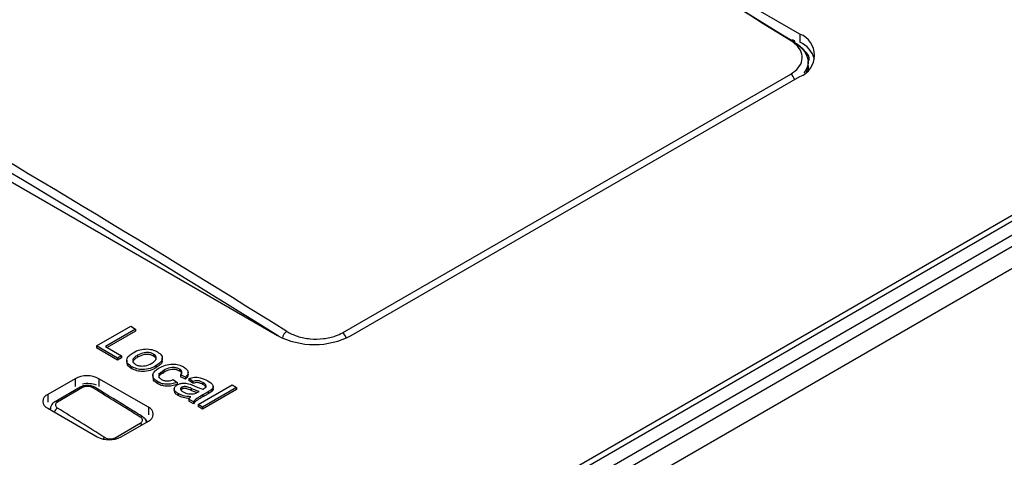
# Paper-space layout 'Sheet1' of a CAD drawing. Header units: millimetres. Extents: x -7 to 420, y -21 to 297.
# Tile 95 of 105: x 333.03 to 341.19, y 244.65 to 248.27. Entities that reach past the tile are written whole.
import ezdxf

# ---------------------------------------------------------------- set-up
doc = ezdxf.new("R2010")
doc.units = ezdxf.units.MM

psp = doc.layouts.new('Sheet1')

# ---------------------------------------------------------------- linework, layer by layer
at = {"color": 7, "linetype": 'Continuous', "lineweight": 25}
for p, q in [((339.4942, 248.1515), (332.2534, 252.3316)), ((327.9259, 249.8333), (335.1667, 245.6533)), ((318.8088, 233.5308), (344.431, 248.3221)), ((318.8088, 233.6467), (344.2301, 248.3221)), ((325.8682, 237.7709), (344.0409, 248.2618)), ((344.4734, 248.2504), (318.8512, 233.459)), ((318.8995, 233.3075), (344.7514, 248.2315)), ((339.5504, 247.8378), (339.5627, 247.895)), ((339.5661, 247.8556), (339.5615, 247.9284)), ((335.704, 245.677), (339.4177, 247.8209)), ((335.7748, 245.6533), (339.4942, 247.8005)), ((333.6669, 245.5675), (333.9497, 245.7308)), ((333.9896, 245.7077), (333.7394, 245.5633)), ((333.9896, 245.6914), (333.7535, 245.5551)), ((333.9497, 245.7308), (333.9896, 245.7077)), ((333.9896, 245.7077), (333.9896, 245.6914)), ((333.6669, 245.5675), (333.6669, 245.5512)), ((333.8409, 245.467), (333.6669, 245.5675)), ((333.8409, 245.4507), (333.6669, 245.5512)), ((333.7394, 245.5633), (333.8735, 245.4858)), ((334.006, 245.4911), (334.006, 245.4748)), ((334.1384, 245.5004), (334.1384, 245.4841)), ((333.8735, 245.4858), (333.8409, 245.467)), ((333.8735, 245.4695), (333.8409, 245.4507)), ((333.8409, 245.467), (333.8409, 245.4507)), ((333.8735, 245.4858), (333.8735, 245.4695)), ((333.9162, 245.4509), (333.9162, 245.4305)), ((334.2112, 245.4476), (334.2112, 245.4681)), ((333.9571, 245.3958), (333.9571, 245.3794)), ((334.133, 245.3249), (334.133, 245.3045)), ((334.1611, 245.4048), (334.1611, 245.3885)), ((334.2236, 245.3656), (334.2236, 245.3492)), ((334.3545, 245.3757), (334.3545, 245.3593)), ((334.403, 245.31), (334.3631, 245.3288)), ((334.3631, 245.3288), (334.3631, 245.3125)), ((334.4248, 245.3292), (334.4248, 245.3496)), ((333.488, 245.2966), (333.2617, 245.1659)), ((334.0961, 245.0598), (333.686, 245.2966)), ((334.173, 245.2711), (334.173, 245.2548)), ((334.3014, 245.2891), (334.3341, 245.266)), ((334.3341, 245.266), (334.3341, 245.2497)), ((334.403, 245.2937), (334.3631, 245.3125)), ((334.403, 245.31), (334.403, 245.2937)), ((334.4646, 245.2744), (334.432, 245.2974)), ((334.432, 245.2974), (334.432, 245.2811)), ((334.4646, 245.2581), (334.432, 245.2811)), ((334.4646, 245.2744), (334.4646, 245.2581)), ((334.5081, 245.0818), (334.791, 245.2451)), ((334.5481, 245.2639), (334.5481, 245.2476)), ((334.791, 245.2451), (334.8272, 245.2242)), ((333.5295, 245.2255), (333.322, 245.1057)), ((333.5504, 245.2229), (333.3429, 245.1031)), ((334.31, 245.2144), (334.31, 245.194)), ((334.3437, 245.1726), (334.3437, 245.1562)), ((334.3728, 245.2093), (334.3654, 245.2028)), ((334.3728, 245.2256), (334.3728, 245.2093)), ((334.4495, 245.2157), (334.4495, 245.1993)), ((334.5047, 245.1847), (334.5154, 245.1907)), ((334.8272, 245.2242), (334.5444, 245.0609)), ((334.8272, 245.2078), (334.5444, 245.0446)), ((334.5914, 245.1885), (334.5471, 245.1629)), ((334.5914, 245.1722), (334.5471, 245.1466)), ((334.5471, 245.1629), (334.5471, 245.1466)), ((334.5914, 245.1885), (334.5914, 245.1722)), ((334.6206, 245.2074), (334.6206, 245.1911)), ((334.6335, 245.2115), (334.6335, 245.232)), ((334.8272, 245.2242), (334.8272, 245.2078)), ((334.4682, 245.1049), (334.432, 245.1258)), ((334.432, 245.1258), (334.432, 245.1095)), ((334.4682, 245.0885), (334.432, 245.1095)), ((334.4682, 245.1049), (334.4682, 245.0885)), ((334.5081, 245.0818), (334.5081, 245.0655)), ((334.5444, 245.0609), (334.5081, 245.0818)), ((333.2617, 245.0516), (333.6719, 244.8149)), ((333.2846, 245.0516), (333.2843, 245.0474)), ((334.5444, 245.0446), (334.5081, 245.0655)), ((334.5444, 245.0609), (334.5444, 245.0446)), ((333.8192, 244.8072), (334.0285, 244.928)), ((333.8698, 244.8149), (334.0961, 244.9455)), ((334.0546, 244.9751), (334.044, 244.9812))]:
    psp.add_line(p, q, dxfattribs=at)
at = {"color": 8, "linetype": 'Continuous', "lineweight": 25}
for p, q in [((339.4942, 248.1515), (339.4942, 248.0879)), ((333.488, 245.2966), (333.488, 245.2329)), ((333.686, 245.2966), (333.686, 245.2329)), ((333.2617, 245.1659), (333.2617, 245.1022)), ((334.0961, 245.0598), (334.0961, 244.9961))]:
    psp.add_line(p, q, dxfattribs=at)
at = {"color": 7, "linetype": 'Continuous', "lineweight": 25, "flags": 128}
psp.add_lwpolyline([(339.4171, 248.0982), (339.4238, 248.1014), (339.4301, 248.103), (339.4359, 248.103), (339.4411, 248.1013), (339.4453, 248.0982), (339.4484, 248.0936), (339.4504, 248.0877), (339.4511, 248.0807)], dxfattribs=at)
at = {"color": 7, "linetype": 'Continuous', "lineweight": 25}
for centre, radius, start, end in [((339.4276, 247.976), 0.1877, 290.78361, 69.21639), ((339.3955, 247.8781), 0.2303, 16.45757, 64.62853), ((335.4707, 246.2402), 0.6609, 242.60962, 297.39038), ((333.587, 245.1055), 0.2152, 62.60911, 117.39089), ((333.2834, 245.1088), 0.0611, 110.78245, 249.21755), ((333.5379, 245.2068), 0.0204, 51.94685, 114.17818), ((333.6468, 245.2058), 0.0194, 64.61167, 126.81215), ((334.0744, 245.0027), 0.0611, 290.78389, 69.21611), ((333.7709, 245.0059), 0.2152, 242.60996, 297.39004)]:
    psp.add_arc(centre, radius, start, end, dxfattribs=at)
at = {"color": 8, "linetype": 'Continuous', "lineweight": 25}
for centre, radius, start, end in [((339.3736, 247.7561), 0.0784, 13.8133, 55.76238), ((335.2855, 245.6198), 0.0809, 122.51211, 170.32783), ((335.6599, 245.6123), 0.0783, 15.50452, 55.7542), ((333.3303, 245.087), 0.0205, 51.99028, 113.79997), ((333.3771, 244.9986), 0.064, 122.42145, 160.53761), ((334.04, 244.9632), 0.0195, 65.2605, 126.82369), ((333.9988, 244.8822), 0.0546, 36.47764, 57.0258), ((333.7628, 244.7621), 0.055, 121.03965, 140.9247), ((333.788, 244.7598), 0.0567, 43.20657, 56.67485)]:
    psp.add_arc(centre, radius, start, end, dxfattribs=at)
at = {"color": 7, "linetype": 'Continuous', "lineweight": 25}
for centre, major_axis, ratio, start_param, end_param in [((340.7048, 145.0149), (-71.1009, 111.7438), 0.546425, 5.435695, 5.512897), ((340.7401, 145.0375), (-71.0758, 111.7006), 0.546414, 5.435687, 5.475124), ((326.7307, 136.9479), (-60.6569, 117.751), 0.606745, 5.48833, 5.565531), ((333.5916, 245.1747), (0.14, 0), 0.578871, 1.015792, 1.87255), ((335.335, 141.915), (-71.0797, 111.7099), 0.546423, 5.435897, 5.440094), ((325.2443, 136.0898), (-60.6381, 117.7156), 0.606747, 5.488536, 5.492732)]:
    psp.add_ellipse(centre, major_axis=major_axis, ratio=ratio, start_param=start_param, end_param=end_param, dxfattribs=at)
at = {"color": 8, "linetype": 'Continuous', "lineweight": 25}
psp.add_ellipse((326.6954, 136.9296), major_axis=(-60.6317, 117.7077), ratio=0.606756, start_param=5.488668, end_param=5.565245, dxfattribs=at)
at = {"color": 7, "linetype": 'Continuous', "lineweight": 25}
for points, knots in [([(339.4177, 247.8209), (339.4411, 247.8374), (339.4878, 247.8706), (339.5172, 247.9353), (339.5109, 248.0019), (339.4736, 248.0585), (339.4333, 248.0869), (339.4171, 248.0982)], [0, 0, 0, 0, 0.21414, 0.42829, 0.642567, 0.857051, 1, 1, 1, 1]), ([(339.4511, 248.0807), (339.4697, 248.0678), (339.5162, 248.0353), (339.5583, 247.9708), (339.5685, 247.896), (339.5411, 247.8512), (339.5281, 247.8301)], [0, 0, 0, 0, 0.187113, 0.467859, 0.748357, 1, 1, 1, 1]), ([(339.5712, 247.9352), (339.5713, 247.9354), (339.5769, 247.9615), (339.5405, 248.0153), (339.4844, 248.0568), (339.4559, 248.0779)], [0, 0, 0, 0, 0.004786, 0.493542, 1, 1, 1, 1]), ([(339.5712, 247.9335), (339.5713, 247.9338), (339.5769, 247.9599), (339.5527, 247.9992), (339.5138, 248.0291), (339.5018, 248.0384)], [0, 0, 0, 0, 0.006733, 0.69433, 1, 1, 1, 1]), ([(335.242, 245.688), (335.2705, 245.6733), (335.3274, 245.6438), (335.4364, 245.6236), (335.5472, 245.6247), (335.64, 245.6448), (335.6858, 245.6678), (335.704, 245.677)], [0, 0, 0, 0, 0.214686, 0.429361, 0.64393, 0.858302, 1, 1, 1, 1]), ([(333.9571, 245.3958), (333.9435, 245.4055), (333.9164, 245.4248), (333.9135, 245.4611), (333.9358, 245.4905), (333.9584, 245.5048), (333.9696, 245.512)], [0, 0, 0, 0, 0.279625, 0.558371, 0.778856, 1, 1, 1, 1]), ([(334.006, 245.4911), (333.9965, 245.4851), (333.9775, 245.4732), (333.9638, 245.4512), (333.9687, 245.4296), (333.9827, 245.4196), (333.9897, 245.4146)], [0, 0, 0, 0, 0.281126, 0.560381, 0.780166, 1, 1, 1, 1]), ([(333.9696, 245.512), (333.9882, 245.5218), (334.0213, 245.5392), (334.0656, 245.5416), (334.085, 245.5427)], [0, 0, 0, 0, 0.560964, 1, 1, 1, 1]), ([(334.1384, 245.5004), (334.1311, 245.5039), (334.1167, 245.5109), (334.0886, 245.5147), (334.0473, 245.5121), (334.023, 245.4998), (334.006, 245.4911)], [0, 0, 0, 0, 0.187145, 0.374028, 0.561108, 1, 1, 1, 1]), ([(334.1384, 245.4841), (334.1311, 245.4876), (334.1167, 245.4946), (334.0886, 245.4984), (334.0473, 245.4957), (334.023, 245.4834), (334.006, 245.4748)], [0, 0, 0, 0, 0.187145, 0.374028, 0.561108, 1, 1, 1, 1]), ([(334.085, 245.5427), (334.1032, 245.5408), (334.1356, 245.5374), (334.1602, 245.5248), (334.171, 245.5193)], [0, 0, 0, 0, 0.559032, 1, 1, 1, 1]), ([(334.1231, 245.4248), (334.1325, 245.4307), (334.1513, 245.4426), (334.1636, 245.4644), (334.159, 245.4856), (334.1453, 245.4955), (334.1384, 245.5004)], [0, 0, 0, 0, 0.281067, 0.560314, 0.780179, 1, 1, 1, 1]), ([(334.171, 245.5193), (334.1842, 245.5098), (334.2107, 245.4907), (334.214, 245.4553), (334.1941, 245.426), (334.1721, 245.4119), (334.1611, 245.4048)], [0, 0, 0, 0, 0.279558, 0.558597, 0.778985, 1, 1, 1, 1]), ([(333.9571, 245.3794), (333.9424, 245.3891), (333.9188, 245.4047), (333.9198, 245.4249), (333.9202, 245.4326)], [0, 0, 0, 0, 0.619271, 1, 1, 1, 1]), ([(334.006, 245.4748), (333.9968, 245.4688), (333.9785, 245.4569), (333.9643, 245.4399), (333.967, 245.431), (333.9673, 245.43)], [0, 0, 0, 0, 0.47285, 0.94255, 1, 1, 1, 1]), ([(333.9897, 245.4146), (333.997, 245.4111), (334.0116, 245.404), (334.0401, 245.4005), (334.0817, 245.4035), (334.106, 245.416), (334.1231, 245.4248)], [0, 0, 0, 0, 0.18703, 0.373952, 0.560988, 1, 1, 1, 1]), ([(334.1604, 245.4526), (334.1599, 245.4581), (334.1588, 245.47), (334.1455, 245.4792), (334.1384, 245.4841)], [0, 0, 0, 0, 0.461053, 1, 1, 1, 1]), ([(334.2077, 245.4495), (334.2086, 245.4454), (334.2118, 245.4318), (334.1932, 245.4097), (334.1718, 245.3956), (334.1611, 245.3885)], [0, 0, 0, 0, 0.180553, 0.589695, 1, 1, 1, 1]), ([(334.1864, 245.386), (334.2024, 245.3941), (334.2341, 245.4103), (334.2932, 245.4208), (334.3481, 245.413), (334.374, 245.4008), (334.3869, 245.3946)], [0, 0, 0, 0, 0.280845, 0.55968, 0.779585, 1, 1, 1, 1]), ([(334.1611, 245.4048), (334.1452, 245.3962), (334.1135, 245.3791), (334.0527, 245.3695), (333.9968, 245.377), (333.9703, 245.3895), (333.9571, 245.3958)], [0, 0, 0, 0, 0.281032, 0.559517, 0.779609, 1, 1, 1, 1]), ([(334.1611, 245.3885), (334.1452, 245.3799), (334.1135, 245.3628), (334.0527, 245.3532), (333.9968, 245.3607), (333.9703, 245.3732), (333.9571, 245.3794)], [0, 0, 0, 0, 0.281032, 0.559517, 0.779609, 1, 1, 1, 1]), ([(334.173, 245.2711), (334.1596, 245.2807), (334.1327, 245.2998), (334.1308, 245.3357), (334.1529, 245.3647), (334.1752, 245.3789), (334.1864, 245.386)], [0, 0, 0, 0, 0.279591, 0.558338, 0.778841, 1, 1, 1, 1]), ([(334.1785, 245.3396), (334.1865, 245.3418), (334.2008, 245.3457), (334.2165, 245.3454), (334.2234, 245.3452)], [0, 0, 0, 0, 0.558966, 1, 1, 1, 1]), ([(334.2236, 245.3656), (334.2142, 245.3597), (334.1953, 245.348), (334.1794, 245.3269), (334.1836, 245.3054), (334.1975, 245.2956), (334.2044, 245.2906)], [0, 0, 0, 0, 0.281268, 0.56053, 0.780096, 1, 1, 1, 1]), ([(334.2236, 245.3492), (334.2145, 245.3434), (334.1964, 245.3317), (334.1802, 245.3151), (334.1828, 245.3059), (334.1831, 245.3045)], [0, 0, 0, 0, 0.462974, 0.922645, 1, 1, 1, 1]), ([(334.3545, 245.3757), (334.3474, 245.3792), (334.3331, 245.3862), (334.3051, 245.3901), (334.2641, 245.3867), (334.2403, 245.3743), (334.2236, 245.3656)], [0, 0, 0, 0, 0.187086, 0.373872, 0.560733, 1, 1, 1, 1]), ([(334.3545, 245.3593), (334.3474, 245.3628), (334.3331, 245.3698), (334.3051, 245.3737), (334.2641, 245.3704), (334.2403, 245.358), (334.2236, 245.3492)], [0, 0, 0, 0, 0.187086, 0.373872, 0.560733, 1, 1, 1, 1]), ([(334.3631, 245.3288), (334.3669, 245.3331), (334.3745, 245.3417), (334.3748, 245.3554), (334.3675, 245.3672), (334.3588, 245.3728), (334.3545, 245.3757)], [0, 0, 0, 0, 0.280214, 0.559462, 0.779653, 1, 1, 1, 1]), ([(334.3729, 245.3336), (334.3732, 245.3357), (334.374, 245.3416), (334.3672, 245.3508), (334.3588, 245.3565), (334.3545, 245.3593)], [0, 0, 0, 0, 0.219874, 0.609799, 1, 1, 1, 1]), ([(334.3869, 245.3946), (334.3969, 245.388), (334.4169, 245.3748), (334.4274, 245.3503), (334.4212, 245.3278), (334.4091, 245.3159), (334.403, 245.31)], [0, 0, 0, 0, 0.280279, 0.559439, 0.779539, 1, 1, 1, 1]), ([(334.4245, 245.3313), (334.4236, 245.3247), (334.4216, 245.3112), (334.4093, 245.2996), (334.403, 245.2937)], [0, 0, 0, 0, 0.488583, 1, 1, 1, 1]), ([(334.173, 245.2548), (334.1585, 245.2643), (334.1353, 245.2795), (334.1366, 245.2993), (334.1371, 245.3067)], [0, 0, 0, 0, 0.626429, 1, 1, 1, 1]), ([(334.3341, 245.266), (334.3199, 245.261), (334.2916, 245.2508), (334.2441, 245.2489), (334.2027, 245.2563), (334.1829, 245.2661), (334.173, 245.2711)], [0, 0, 0, 0, 0.2801976, 0.5595009, 0.7795843, 1, 1, 1, 1]), ([(334.3341, 245.2497), (334.3199, 245.2446), (334.2916, 245.2345), (334.2441, 245.2325), (334.2027, 245.2399), (334.1829, 245.2498), (334.173, 245.2548)], [0, 0, 0, 0, 0.2801976, 0.5595009, 0.7795843, 1, 1, 1, 1]), ([(334.2044, 245.2906), (334.2122, 245.2869), (334.2277, 245.2795), (334.2652, 245.2762), (334.2877, 245.2842), (334.3014, 245.2891)], [0, 0, 0, 0, 0.280899, 0.560912, 1, 1, 1, 1]), ([(334.3437, 245.1726), (334.3348, 245.1783), (334.317, 245.1899), (334.3073, 245.2113), (334.3141, 245.2314), (334.3277, 245.2407), (334.3345, 245.2453)], [0, 0, 0, 0, 0.280815, 0.559693, 0.779702, 1, 1, 1, 1]), ([(334.3345, 245.2453), (334.3429, 245.2493), (334.3597, 245.2572), (334.3993, 245.2617), (334.4253, 245.2553), (334.4412, 245.2515)], [0, 0, 0, 0, 0.28046, 0.560983, 1, 1, 1, 1]), ([(334.432, 245.2974), (334.4465, 245.302), (334.4756, 245.3111), (334.5364, 245.305), (334.568, 245.2888), (334.5873, 245.279)], [0, 0, 0, 0, 0.28043, 0.5593, 1, 1, 1, 1]), ([(334.4412, 245.2515), (334.4479, 245.249), (334.4599, 245.2445), (334.4712, 245.2395), (334.4762, 245.2373)], [0, 0, 0, 0, 0.5599275, 1, 1, 1, 1]), ([(334.5481, 245.2639), (334.5417, 245.2673), (334.529, 245.2742), (334.5065, 245.281), (334.4832, 245.2797), (334.4708, 245.2762), (334.4646, 245.2744)], [0, 0, 0, 0, 0.280849, 0.559733, 0.77948, 1, 1, 1, 1]), ([(334.5481, 245.2476), (334.5417, 245.251), (334.529, 245.2579), (334.5065, 245.2647), (334.4832, 245.2633), (334.4708, 245.2598), (334.4646, 245.2581)], [0, 0, 0, 0, 0.280849, 0.559733, 0.77948, 1, 1, 1, 1]), ([(334.5749, 245.2358), (334.5721, 245.2418), (334.5671, 245.2524), (334.554, 245.2604), (334.5481, 245.2639)], [0, 0, 0, 0, 0.557893, 1, 1, 1, 1]), ([(334.571, 245.2256), (334.5691, 245.2294), (334.5649, 245.2378), (334.5541, 245.2441), (334.5481, 245.2476)], [0, 0, 0, 0, 0.446996, 1, 1, 1, 1]), ([(334.5873, 245.279), (334.6052, 245.2675), (334.6301, 245.2515), (334.6355, 245.2233), (334.6256, 245.2127), (334.6206, 245.2074)], [0, 0, 0, 0, 0.5592601, 0.7791898, 1, 1, 1, 1]), ([(333.6548, 245.2229), (333.6539, 245.2237), (333.645, 245.2313), (333.6199, 245.2383), (333.5831, 245.242), (333.5504, 245.237), (333.5354, 245.2274), (333.5305, 245.2243)], [0, 0, 0, 0, 0.029138, 0.285908, 0.569468, 0.858613, 1, 1, 1, 1]), ([(333.6352, 245.2213), (333.6319, 245.2231), (333.6235, 245.2277), (333.6066, 245.2321), (333.5862, 245.2332), (333.5662, 245.2303), (333.5557, 245.2254), (333.5504, 245.2229)], [0, 0, 0, 0, 0.139539, 0.354325, 0.569426, 0.784742, 1, 1, 1, 1]), ([(334.0483, 244.9808), (334.0155, 245.0011), (333.8845, 245.0822), (333.7534, 245.1628), (333.6552, 245.2233)], [0, 0, 0, 0, 0.25, 1, 1, 1, 1]), ([(334.3437, 245.1562), (334.3345, 245.162), (334.3163, 245.1733), (334.3122, 245.1886), (334.3102, 245.1961)], [0, 0, 0, 0, 0.508262, 1, 1, 1, 1]), ([(334.4465, 245.1467), (334.4249, 245.1485), (334.3863, 245.1518), (334.3567, 245.1662), (334.3437, 245.1726)], [0, 0, 0, 0, 0.559956, 1, 1, 1, 1]), ([(334.3728, 245.2256), (334.3698, 245.2234), (334.3637, 245.219), (334.3618, 245.2105), (334.3662, 245.1986), (334.377, 245.1916), (334.3846, 245.1866)], [0, 0, 0, 0, 0.186568, 0.373456, 0.560635, 1, 1, 1, 1]), ([(334.4495, 245.2157), (334.4381, 245.221), (334.4238, 245.2277), (334.4028, 245.2314), (334.3919, 245.2314), (334.3812, 245.2296), (334.3756, 245.2269), (334.3728, 245.2256)], [0, 0, 0, 0, 0.5002758, 0.6253332, 0.7502848, 0.8751548, 1, 1, 1, 1]), ([(334.4495, 245.1993), (334.4381, 245.2047), (334.4238, 245.2113), (334.4028, 245.2151), (334.3919, 245.2151), (334.3812, 245.2133), (334.3756, 245.2106), (334.3728, 245.2093)], [0, 0, 0, 0, 0.5002758, 0.6253332, 0.7502848, 0.8751548, 1, 1, 1, 1]), ([(334.3846, 245.1866), (334.3989, 245.1802), (334.4246, 245.1686), (334.4565, 245.1705), (334.4706, 245.1713)], [0, 0, 0, 0, 0.559747, 1, 1, 1, 1]), ([(334.5154, 245.1907), (334.5025, 245.1949), (334.4796, 245.2023), (334.4587, 245.2116), (334.4495, 245.2157)], [0, 0, 0, 0, 0.559747, 1, 1, 1, 1]), ([(334.4969, 245.1807), (334.4904, 245.1829), (334.4737, 245.1884), (334.4587, 245.1952), (334.4495, 245.1993)], [0, 0, 0, 0, 0.3946181, 1, 1, 1, 1]), ([(334.5471, 245.1629), (334.5368, 245.1569), (334.5198, 245.1471), (334.4969, 245.133), (334.4791, 245.12), (334.4719, 245.1099), (334.4682, 245.1049)], [0, 0, 0, 0, 0.340208, 0.560353, 0.780181, 1, 1, 1, 1]), ([(334.4706, 245.1713), (334.4777, 245.1732), (334.4903, 245.1766), (334.5003, 245.1822), (334.5047, 245.1847)], [0, 0, 0, 0, 0.55897, 1, 1, 1, 1]), ([(334.4762, 245.2373), (334.4889, 245.2315), (334.5117, 245.2214), (334.5368, 245.2132), (334.5478, 245.2096)], [0, 0, 0, 0, 0.560185, 1, 1, 1, 1]), ([(334.5478, 245.2096), (334.5494, 245.2105), (334.5523, 245.2121), (334.5552, 245.2137), (334.5565, 245.2144)], [0, 0, 0, 0, 0.560153, 1, 1, 1, 1]), ([(334.5565, 245.2144), (334.5621, 245.2178), (334.5722, 245.2239), (334.5741, 245.2322), (334.5749, 245.2358)], [0, 0, 0, 0, 0.5619337, 1, 1, 1, 1]), ([(334.6206, 245.2074), (334.6155, 245.2037), (334.6063, 245.1971), (334.5959, 245.1911), (334.5914, 245.1885)], [0, 0, 0, 0, 0.559777, 1, 1, 1, 1]), ([(334.6206, 245.1911), (334.6155, 245.1874), (334.6063, 245.1808), (334.5959, 245.1748), (334.5914, 245.1722)], [0, 0, 0, 0, 0.559777, 1, 1, 1, 1]), ([(334.6317, 245.2135), (334.6322, 245.2115), (334.6339, 245.2035), (334.6263, 245.1964), (334.6206, 245.1911)], [0, 0, 0, 0, 0.254438, 1, 1, 1, 1]), ([(333.3224, 245.1053), (333.3212, 245.1048), (333.3104, 245.1004), (333.2971, 245.0854), (333.2856, 245.0662), (333.2857, 245.0545), (333.2858, 245.0515)], [0, 0, 0, 0, 0.054291, 0.489585, 0.868069, 1, 1, 1, 1]), ([(333.3429, 245.1031), (333.34, 245.1012), (333.3327, 245.0963), (333.3258, 245.0863), (333.3246, 245.0742), (333.33, 245.0622), (333.3385, 245.0558), (333.3428, 245.0525)], [0, 0, 0, 0, 0.1411036, 0.3559209, 0.5706147, 0.7853007, 1, 1, 1, 1]), ([(334.435, 245.1321), (334.4175, 245.1336), (334.3831, 245.1367), (334.3567, 245.1498), (334.3437, 245.1562)], [0, 0, 0, 0, 0.509029, 1, 1, 1, 1]), ([(334.432, 245.1258), (334.4335, 245.13), (334.4362, 245.1375), (334.4433, 245.1439), (334.4465, 245.1467)], [0, 0, 0, 0, 0.559672, 1, 1, 1, 1]), ([(334.5471, 245.1466), (334.5368, 245.1406), (334.5198, 245.1307), (334.4969, 245.1167), (334.4791, 245.1037), (334.4719, 245.0936), (334.4682, 245.0885)], [0, 0, 0, 0, 0.340208, 0.560353, 0.780181, 1, 1, 1, 1]), ([(334.0285, 244.928), (334.0314, 244.9299), (334.0387, 244.9348), (334.0456, 244.9448), (334.0467, 244.957), (334.0413, 244.9691), (334.0326, 244.9756), (334.0283, 244.9788)], [0, 0, 0, 0, 0.140684, 0.354466, 0.569083, 0.784545, 1, 1, 1, 1]), ([(334.0811, 244.9389), (334.0795, 244.9441), (334.0754, 244.9572), (334.0631, 244.9714), (334.0515, 244.9778), (334.0475, 244.98)], [0, 0, 0, 0, 0.297823, 0.754493, 1, 1, 1, 1]), ([(334.083, 244.9407), (334.081, 244.9469), (334.0768, 244.9598), (334.0621, 244.9699), (334.0546, 244.9751)], [0, 0, 0, 0, 0.48458, 1, 1, 1, 1]), ([(334.083, 244.939), (334.081, 244.9453), (334.0768, 244.9582), (334.0621, 244.9682), (334.0546, 244.9734)], [0, 0, 0, 0, 0.48458, 1, 1, 1, 1]), ([(333.7344, 244.8092), (333.7378, 244.8073), (333.7463, 244.8027), (333.7633, 244.7982), (333.7836, 244.797), (333.8035, 244.7998), (333.814, 244.8047), (333.8192, 244.8072)], [0, 0, 0, 0, 0.1445596, 0.3585513, 0.5721919, 0.7861114, 1, 1, 1, 1])]:
    psp.add_open_spline(points, degree=3, knots=knots, dxfattribs=at)
at = {"color": 8, "linetype": 'Continuous', "lineweight": 25}
psp.add_open_spline([(333.2876, 245.0367), (333.2866, 245.0385), (333.2838, 245.0433), (333.2852, 245.0483), (333.286, 245.0515)], degree=3, knots=[0, 0, 0, 0, 0.362218, 1, 1, 1, 1], dxfattribs=at)

doc.saveas('drawing.dxf')
